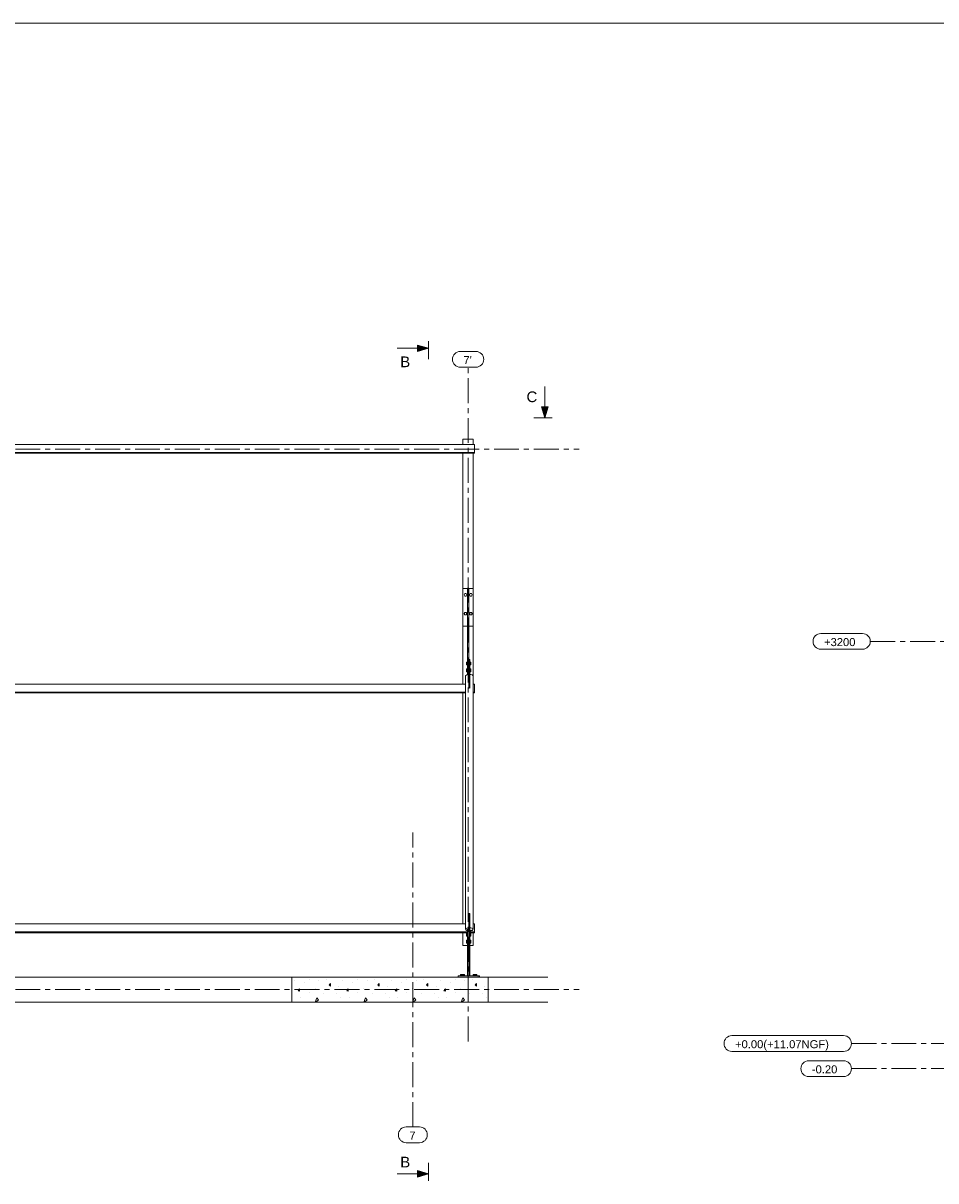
# Model space of a CAD drawing. Header units: millimetres. Extents: x 3 to 1173, y 5 to 825.
# Tile 9 of 22: x 371 to 662, y 457 to 825. Entities that reach past the tile are written whole.
import ezdxf

# ---------------------------------------------------------------- set-up
doc = ezdxf.new("R2010")
doc.units = ezdxf.units.MM
doc.linetypes.add('AXES', pattern=[12.7, 7.9375, -1.5875, 1.5875, -1.5875])
for name, color, linetype, lineweight in [('Boulon', 7, 'Continuous', 0), ('Classe 1', 7, 'Continuous', 0), ('Classe 2', 1, 'Continuous', 0), ('Couper', 6, 'Continuous', 0), ('Feuille dessin', 5, 'Continuous', 0), ('Maillage', 1, 'Continuous', 0)]:
    doc.layers.add(name, color=color, linetype=linetype, lineweight=lineweight)
doc.styles.add('ARIAL', font='ARIAL.TTF')

# ---------------------------------------------------------------- blocks, each defined once
blk = doc.blocks.new('*A7')
at = {"layer": 'Classe 1', "linetype": 'Continuous', "lineweight": 0}
for p, q in [((63.7, 520.8), (63.7, 520.8)), ((66.02, 520.65), (66.02, 520.65)), ((68.65, 520.65), (68.94, 521.37)), ((69.49, 521.37), (68.65, 520.65)), ((73.45, 520.96), (73.45, 520.96)), ((76.39, 519.88), (76.39, 519.88)), ((79.18, 520.8), (79.18, 520.8)), ((81.5, 520.65), (81.5, 520.65)), ((84.13, 520.65), (84.42, 521.37)), ((84.98, 521.37), (84.13, 520.65)), ((88.93, 520.96), (88.93, 520.96)), ((91.88, 519.88), (91.88, 519.88)), ((94.66, 520.8), (94.66, 520.8)), ((96.99, 520.65), (96.99, 520.65)), ((99.62, 520.65), (99.91, 521.37)), ((100.46, 521.37), (99.62, 520.65)), ((104.42, 520.96), (104.42, 520.96)), ((107.36, 519.88), (107.36, 519.88)), ((110.15, 520.8), (110.15, 520.8)), ((112.47, 520.65), (112.47, 520.65)), ((115.1, 520.65), (115.39, 521.37)), ((115.94, 521.37), (115.1, 520.65)), ((119.9, 520.96), (119.9, 520.96)), ((122.84, 519.88), (122.84, 519.88)), ((125.63, 520.8), (125.63, 520.8)), ((127.95, 520.65), (127.95, 520.65)), ((130.59, 520.65), (130.87, 521.37)), ((131.43, 521.37), (130.59, 520.65)), ((135.39, 520.96), (135.39, 520.96)), ((138.33, 519.88), (138.33, 519.88)), ((141.11, 520.8), (141.11, 520.8)), ((143.44, 520.65), (143.44, 520.65)), ((146.07, 520.65), (146.36, 521.37)), ((146.91, 521.37), (146.07, 520.65)), ((150.87, 520.96), (150.87, 520.96)), ((153.81, 519.88), (153.81, 519.88)), ((214.91, 520.13), (214.91, 520.13)), ((216.77, 521.22), (216.77, 521.22)), ((219.71, 520.6), (219.71, 520.6)), ((222.81, 520.29), (222.81, 520.29)), ((225.13, 520.75), (225.13, 520.75)), ((230.4, 520.13), (230.4, 520.13)), ((232.26, 521.22), (232.26, 521.22)), ((235.2, 520.6), (235.2, 520.6)), ((238.29, 520.29), (238.29, 520.29)), ((240.62, 520.75), (240.62, 520.75)), ((245.88, 520.13), (245.88, 520.13)), ((247.74, 521.22), (247.74, 521.22)), ((250.68, 520.6), (250.68, 520.6)), ((253.78, 520.29), (253.78, 520.29)), ((256.1, 520.75), (256.1, 520.75)), ((457.47, 520.13), (457.47, 520.13)), ((459.33, 521.22), (459.33, 521.22)), ((462.27, 520.6), (462.27, 520.6)), ((465.37, 520.29), (465.37, 520.29)), ((467.69, 520.75), (467.69, 520.75)), ((472.96, 520.13), (472.96, 520.13)), ((474.82, 521.22), (474.82, 521.22)), ((477.76, 520.6), (477.76, 520.6)), ((480.85, 520.29), (480.85, 520.29)), ((483.18, 520.75), (483.18, 520.75)), ((488.44, 520.13), (488.44, 520.13)), ((490.3, 521.22), (490.3, 521.22)), ((493.24, 520.6), (493.24, 520.6)), ((496.34, 520.29), (496.34, 520.29)), ((498.66, 520.75), (498.66, 520.75)), ((503.92, 520.13), (503.92, 520.13)), ((505.78, 521.22), (505.78, 521.22)), ((508.72, 520.6), (508.72, 520.6)), ((511.82, 520.29), (511.82, 520.29)), ((514.14, 520.75), (514.14, 520.75)), ((61.99, 518.79), (61.99, 518.79)), ((63.7, 516.78), (63.08, 516.31)), ((63.08, 516.31), (63.39, 515.85)), ((63.39, 515.85), (63.7, 516.78)), ((65.55, 517.24), (65.55, 517.24)), ((66.48, 518.64), (66.48, 518.64)), ((67.72, 516.62), (67.72, 516.62)), ((70.2, 518.02), (70.2, 518.02)), ((72.06, 516.62), (71.59, 516.47)), ((71.59, 516.47), (71.75, 516.16)), ((71.75, 516.16), (72.06, 516.62)), ((72.21, 518.95), (72.21, 518.95)), ((74.69, 518.48), (74.69, 518.48)), ((77.48, 518.79), (77.48, 518.79)), ((79.18, 516.78), (78.56, 516.31)), ((78.56, 516.31), (78.87, 515.85)), ((78.87, 515.85), (79.18, 516.78)), ((81.04, 517.24), (81.04, 517.24)), ((81.97, 518.64), (81.97, 518.64)), ((83.21, 516.62), (83.21, 516.62)), ((85.68, 518.02), (85.68, 518.02)), ((87.54, 516.62), (87.08, 516.47)), ((87.08, 516.47), (87.23, 516.16)), ((87.23, 516.16), (87.54, 516.62)), ((87.7, 518.95), (87.7, 518.95)), ((90.17, 518.48), (90.17, 518.48)), ((92.96, 518.79), (92.96, 518.79)), ((94.66, 516.78), (94.04, 516.31)), ((94.04, 516.31), (94.35, 515.85)), ((94.35, 515.85), (94.66, 516.78)), ((96.52, 517.24), (96.52, 517.24)), ((97.45, 518.64), (97.45, 518.64)), ((98.69, 516.62), (98.69, 516.62)), ((101.17, 518.02), (101.17, 518.02)), ((103.02, 516.62), (102.56, 516.47)), ((102.56, 516.47), (102.72, 516.16)), ((102.72, 516.16), (103.02, 516.62)), ((103.18, 518.95), (103.18, 518.95)), ((105.66, 518.48), (105.66, 518.48)), ((108.44, 518.79), (108.44, 518.79)), ((110.15, 516.78), (109.53, 516.31)), ((109.53, 516.31), (109.84, 515.85)), ((109.84, 515.85), (110.15, 516.78)), ((112.01, 517.24), (112.01, 517.24)), ((112.93, 518.64), (112.93, 518.64)), ((114.17, 516.62), (114.17, 516.62)), ((116.65, 518.02), (116.65, 518.02)), ((118.51, 516.62), (118.04, 516.47)), ((118.04, 516.47), (118.2, 516.16)), ((118.2, 516.16), (118.51, 516.62)), ((118.66, 518.95), (118.66, 518.95)), ((121.14, 518.48), (121.14, 518.48)), ((123.93, 518.79), (123.93, 518.79)), ((125.63, 516.78), (125.01, 516.31)), ((125.01, 516.31), (125.32, 515.85)), ((125.32, 515.85), (125.63, 516.78)), ((127.49, 517.24), (127.49, 517.24)), ((128.42, 518.64), (128.42, 518.64)), ((129.66, 516.62), (129.66, 516.62)), ((132.13, 518.02), (132.13, 518.02)), ((133.99, 516.62), (133.53, 516.47)), ((133.53, 516.47), (133.68, 516.16)), ((133.68, 516.16), (133.99, 516.62)), ((134.15, 518.95), (134.15, 518.95)), ((136.62, 518.48), (136.62, 518.48)), ((139.41, 518.79), (139.41, 518.79)), ((141.11, 516.78), (140.5, 516.31)), ((140.5, 516.31), (140.81, 515.85)), ((140.81, 515.85), (141.11, 516.78)), ((142.97, 517.24), (142.97, 517.24)), ((143.9, 518.64), (143.9, 518.64)), ((145.14, 516.62), (145.14, 516.62)), ((147.62, 518.02), (147.62, 518.02)), ((149.48, 516.62), (149.01, 516.47)), ((149.01, 516.47), (149.17, 516.16)), ((149.17, 516.16), (149.48, 516.62)), ((149.63, 518.95), (149.63, 518.95)), ((152.11, 518.48), (152.11, 518.48)), ((154.9, 518.79), (154.9, 518.79)), ((156.14, 516.43), (155.98, 516.31)), ((155.98, 516.31), (156.14, 516.07)), ((216.62, 517.66), (216.15, 517.04)), ((216.15, 517.04), (216.62, 516.88)), ((216.62, 516.88), (216.62, 517.66)), ((218.16, 519.51), (218.16, 519.51)), ((219.71, 516.42), (219.71, 516.42)), ((221.57, 517.66), (221.57, 517.66)), ((224.36, 516.11), (224.36, 516.11)), ((226.53, 519.36), (226.06, 518.89)), ((226.06, 518.89), (226.53, 518.43)), ((226.53, 518.43), (226.53, 519.36)), ((228.54, 516.11), (228.54, 516.11)), ((229.16, 518.43), (229.16, 518.43)), ((232.1, 517.66), (231.64, 517.04)), ((231.64, 517.04), (232.1, 516.88)), ((232.1, 516.88), (232.1, 517.66)), ((233.65, 519.51), (233.65, 519.51)), ((235.2, 516.42), (235.2, 516.42)), ((237.06, 517.66), (237.06, 517.66)), ((239.84, 516.11), (239.84, 516.11)), ((242.01, 519.36), (241.55, 518.89)), ((241.55, 518.89), (242.01, 518.43)), ((242.01, 518.43), (242.01, 519.36)), ((244.02, 516.11), (244.02, 516.11)), ((244.64, 518.43), (244.64, 518.43)), ((247.58, 517.66), (247.12, 517.04)), ((247.12, 517.04), (247.58, 516.88)), ((247.58, 516.88), (247.58, 517.66)), ((249.13, 519.51), (249.13, 519.51)), ((250.68, 516.42), (250.68, 516.42)), ((252.54, 517.66), (252.54, 517.66)), ((255.33, 516.11), (255.33, 516.11)), ((459.18, 517.66), (458.71, 517.04)), ((458.71, 517.04), (459.18, 516.88)), ((459.18, 516.88), (459.18, 517.66)), ((460.72, 519.51), (460.72, 519.51)), ((462.27, 516.42), (462.27, 516.42)), ((464.13, 517.66), (464.13, 517.66)), ((466.92, 516.11), (466.92, 516.11)), ((469.09, 519.36), (468.62, 518.89)), ((468.62, 518.89), (469.09, 518.43)), ((469.09, 518.43), (469.09, 519.36)), ((471.1, 516.11), (471.1, 516.11)), ((471.72, 518.43), (471.72, 518.43)), ((474.66, 517.66), (474.2, 517.04)), ((474.2, 517.04), (474.66, 516.88)), ((474.66, 516.88), (474.66, 517.66)), ((476.21, 519.51), (476.21, 519.51)), ((477.76, 516.42), (477.76, 516.42)), ((479.62, 517.66), (479.62, 517.66)), ((482.4, 516.11), (482.4, 516.11)), ((484.57, 519.36), (484.11, 518.89)), ((484.11, 518.89), (484.57, 518.43)), ((484.57, 518.43), (484.57, 519.36)), ((486.58, 516.11), (486.58, 516.11)), ((487.2, 518.43), (487.2, 518.43)), ((490.14, 517.66), (489.68, 517.04)), ((489.68, 517.04), (490.14, 516.88)), ((490.14, 516.88), (490.14, 517.66)), ((491.69, 519.51), (491.69, 519.51)), ((493.24, 516.42), (493.24, 516.42)), ((495.1, 517.66), (495.1, 517.66)), ((497.89, 516.11), (497.89, 516.11)), ((500.05, 519.36), (499.59, 518.89)), ((499.59, 518.89), (500.05, 518.43)), ((500.05, 518.43), (500.05, 519.36)), ((502.07, 516.11), (502.07, 516.11)), ((502.69, 518.43), (502.69, 518.43)), ((505.63, 517.66), (505.16, 517.04)), ((505.16, 517.04), (505.63, 516.88)), ((505.63, 516.88), (505.63, 517.66)), ((507.18, 519.51), (507.18, 519.51)), ((508.72, 516.42), (508.72, 516.42)), ((510.58, 517.66), (510.58, 517.66)), ((513.37, 516.11), (513.37, 516.11)), ((515.54, 519.36), (515.07, 518.89)), ((515.07, 518.89), (515.54, 518.43)), ((515.54, 518.43), (515.54, 519.36)), ((517.55, 516.11), (517.55, 516.11)), ((518.17, 518.43), (518.17, 518.43)), ((62.61, 513.99), (62.61, 513.99)), ((66.02, 514.46), (66.02, 514.46)), ((69.58, 514.3), (69.58, 514.3)), ((73.76, 515.54), (73.76, 515.54)), ((75.15, 513.53), (75.15, 513.53)), ((75.93, 515.39), (75.93, 515.39)), ((78.1, 513.99), (78.1, 513.99)), ((81.5, 514.46), (81.5, 514.46)), ((85.06, 514.3), (85.06, 514.3)), ((89.24, 515.54), (89.24, 515.54)), ((90.64, 513.53), (90.64, 513.53)), ((91.41, 515.39), (91.41, 515.39)), ((93.58, 513.99), (93.58, 513.99)), ((96.99, 514.46), (96.99, 514.46)), ((100.55, 514.3), (100.55, 514.3)), ((104.73, 515.54), (104.73, 515.54)), ((106.12, 513.53), (106.12, 513.53)), ((106.9, 515.39), (106.9, 515.39)), ((109.06, 513.99), (109.06, 513.99)), ((112.47, 514.46), (112.47, 514.46)), ((116.03, 514.3), (116.03, 514.3)), ((120.21, 515.54), (120.21, 515.54)), ((121.61, 513.53), (121.61, 513.53)), ((122.38, 515.39), (122.38, 515.39)), ((124.55, 513.99), (124.55, 513.99)), ((127.95, 514.46), (127.95, 514.46)), ((131.51, 514.3), (131.51, 514.3)), ((135.7, 515.54), (135.7, 515.54)), ((137.09, 513.53), (137.09, 513.53)), ((137.86, 515.39), (137.86, 515.39)), ((140.03, 513.99), (140.03, 513.99)), ((143.44, 514.46), (143.44, 514.46)), ((147, 514.3), (147, 514.3)), ((151.18, 515.54), (151.18, 515.54)), ((152.57, 513.53), (152.57, 513.53)), ((153.35, 515.39), (153.35, 515.39)), ((155.51, 513.99), (155.51, 513.99)), ((214.29, 514.71), (214.29, 514.71)), ((216.93, 514.87), (216.93, 514.87)), ((221.65, 513.37), (222.19, 514.71)), ((222.66, 514.09), (221.81, 513.37)), ((222.19, 514.71), (222.66, 514.09)), ((226.37, 513.48), (226.37, 513.48)), ((229.78, 514.71), (229.78, 514.71)), ((232.41, 514.87), (232.41, 514.87)), ((237.14, 513.37), (237.67, 514.71)), ((238.14, 514.09), (237.3, 513.37)), ((237.67, 514.71), (238.14, 514.09)), ((241.86, 513.48), (241.86, 513.48)), ((245.26, 514.71), (245.26, 514.71)), ((247.89, 514.87), (247.89, 514.87)), ((252.62, 513.37), (253.16, 514.71)), ((253.62, 514.09), (252.78, 513.37)), ((253.16, 514.71), (253.62, 514.09)), ((456.85, 514.71), (456.85, 514.71)), ((459.49, 514.87), (459.49, 514.87)), ((464.21, 513.37), (464.75, 514.71)), ((465.22, 514.09), (464.37, 513.37)), ((464.75, 514.71), (465.22, 514.09)), ((468.93, 513.48), (468.93, 513.48)), ((472.34, 514.71), (472.34, 514.71)), ((474.97, 514.87), (474.97, 514.87)), ((479.7, 513.37), (480.23, 514.71)), ((480.7, 514.09), (479.86, 513.37)), ((480.23, 514.71), (480.7, 514.09)), ((484.42, 513.48), (484.42, 513.48)), ((487.82, 514.71), (487.82, 514.71)), ((490.45, 514.87), (490.45, 514.87)), ((495.18, 513.37), (495.72, 514.71)), ((496.18, 514.09), (495.34, 513.37)), ((495.72, 514.71), (496.18, 514.09)), ((499.9, 513.48), (499.9, 513.48)), ((503.31, 514.71), (503.31, 514.71)), ((505.94, 514.87), (505.94, 514.87)), ((510.67, 513.37), (511.2, 514.71)), ((511.67, 514.09), (510.82, 513.37)), ((511.2, 514.71), (511.67, 514.09)), ((515.38, 513.48), (515.38, 513.48)), ((518.79, 514.71), (518.79, 514.71))]:
    blk.add_line(p, q, dxfattribs=at)
blk = doc.blocks.new('*A28')
at = {"layer": 'Feuille dessin', "linetype": 'Continuous', "lineweight": 0}
blk.add_line((1173, 825), (5, 825), dxfattribs=at)
blk = doc.blocks.new('*A31')
at = {"layer": 'Maillage', "linetype": 'AXES', "lineweight": 0}
blk.add_line((51.22, 517.37), (548.25, 517.37), dxfattribs=at)
at = {"layer": 'Maillage', "style": 'ARIAL'}
blk.add_text('A', height=2.55, dxfattribs=at).set_placement((45.05, 515.87))
blk = doc.blocks.new('*A34')
at = {"layer": 'Maillage', "linetype": 'AXES', "lineweight": 0}
blk.add_line((51.22, 689.37), (548.25, 689.37), dxfattribs=at)
at = {"layer": 'Maillage', "style": 'ARIAL'}
blk.add_text("A'", height=2.55, dxfattribs=at).set_placement((44.29, 687.87))
blk = doc.blocks.new('*A35')
at = {"layer": 'Couper'}
for points in [[(62.58, 702.87), (61.53, 699.37), (60.48, 702.87)], [(538.36, 702.87), (537.31, 699.37), (536.26, 702.87)]]:
    blk.add_hatch(color=256, dxfattribs=at).paths.add_polyline_path(points, flags=17)
at = {"layer": 'Couper', "linetype": 'Continuous', "lineweight": 0}
for p, q in [((61.53, 709.37), (61.53, 709.37)), ((61.53, 709.37), (61.53, 699.37)), ((537.31, 709.37), (537.31, 709.37)), ((537.31, 709.37), (537.31, 699.37)), ((61.53, 699.37), (60.48, 702.87)), ((62.58, 702.87), (60.48, 702.87)), ((61.53, 699.37), (62.58, 702.87)), ((537.31, 699.37), (536.26, 702.87)), ((538.36, 702.87), (536.26, 702.87)), ((537.31, 699.37), (538.36, 702.87)), ((65.03, 699.37), (59.25, 699.37)), ((539.58, 699.37), (533.81, 699.37))]:
    blk.add_line(p, q, dxfattribs=at)
at = {"layer": 'Couper', "style": 'ARIAL'}
for p in [(63.53, 704.37), (531.46, 704.37)]:
    blk.add_text('C', height=3.4, dxfattribs=at).set_placement(p)
blk = doc.blocks.new('*A80')
at = {"layer": 'Classe 2', "linetype": 'Continuous', "lineweight": 0}
for p, q in [((84.54, 538.31), (84.93, 538.31)), ((84.54, 535.5), (84.54, 538.31)), ((87.35, 538.31), (512.05, 538.31)), ((514.47, 538.31), (514.86, 538.31)), ((514.86, 538.31), (514.86, 535.5)), ((84.54, 535.75), (85.94, 535.75)), ((84.54, 535.74), (85.94, 535.74)), ((84.54, 535.52), (85.94, 535.52)), ((84.54, 535.5), (85.94, 535.5)), ((86.74, 535.75), (512.66, 535.75)), ((86.74, 535.74), (512.66, 535.74)), ((86.74, 535.52), (512.66, 535.52)), ((86.74, 535.5), (233.62, 535.5)), ((236.95, 535.5), (357.57, 535.5)), ((360.9, 535.5), (512.66, 535.5)), ((513.46, 535.75), (514.86, 535.75)), ((513.46, 535.74), (514.86, 535.74)), ((513.46, 535.52), (514.86, 535.52)), ((513.46, 535.5), (514.86, 535.5))]:
    blk.add_line(p, q, dxfattribs=at)
blk = doc.blocks.new('*A81')
at = {"layer": 'Classe 2', "linetype": 'Continuous', "lineweight": 0}
for p, q in [((514.86, 690.9), (84.54, 690.9)), ((84.54, 688.09), (84.54, 690.9)), ((514.86, 688.09), (514.86, 690.9)), ((84.54, 688.35), (514.86, 688.35)), ((84.54, 688.33), (514.86, 688.33)), ((84.54, 688.11), (514.86, 688.11)), ((84.54, 688.09), (233.62, 688.09)), ((238.57, 688.09), (355.95, 688.09)), ((360.9, 688.09), (514.86, 688.09))]:
    blk.add_line(p, q, dxfattribs=at)
blk = doc.blocks.new('*A82')
at = {"layer": 'Classe 2', "linetype": 'Continuous', "lineweight": 0}
for p, q in [((84.54, 614.61), (84.93, 614.61)), ((84.54, 611.8), (84.54, 614.61)), ((84.54, 612.05), (84.93, 612.05)), ((84.54, 612.04), (84.93, 612.04)), ((84.54, 611.81), (84.93, 611.81)), ((84.54, 611.8), (84.93, 611.8)), ((87.35, 614.61), (512.05, 614.61)), ((87.35, 612.05), (512.05, 612.05)), ((87.35, 612.04), (512.05, 612.04)), ((87.35, 611.81), (512.05, 611.81)), ((87.35, 611.8), (512.05, 611.8)), ((514.47, 614.61), (514.86, 614.61)), ((514.47, 612.05), (514.86, 612.05)), ((514.47, 612.04), (514.86, 612.04)), ((514.47, 611.81), (514.86, 611.81)), ((514.47, 611.8), (514.86, 611.8)), ((514.86, 614.61), (514.86, 611.8))]:
    blk.add_line(p, q, dxfattribs=at)
blk = doc.blocks.new('*A83')
at = {"layer": 'Classe 1', "linetype": 'Continuous', "lineweight": 0}
for p, q in [((156.14, 521.37), (61.22, 521.37)), ((156.14, 521.37), (214.14, 521.37)), ((156.14, 513.37), (156.14, 521.37)), ((214.14, 521.37), (214.14, 513.37)), ((214.14, 521.37), (256.7, 521.37)), ((256.7, 521.37), (456.7, 521.37)), ((256.7, 513.37), (256.7, 521.37)), ((456.7, 521.37), (456.7, 513.37)), ((456.7, 521.37), (519.26, 521.37)), ((519.26, 521.37), (538.25, 521.37)), ((519.26, 521.37), (519.26, 513.37)), ((61.22, 513.37), (156.14, 513.37)), ((156.14, 513.37), (214.14, 513.37)), ((214.14, 513.37), (256.7, 513.37)), ((256.7, 513.37), (456.7, 513.37)), ((456.7, 513.37), (519.26, 513.37)), ((519.26, 513.37), (538.25, 513.37))]:
    blk.add_line(p, q, dxfattribs=at)
blk = doc.blocks.new('*A110')
at = {"layer": 'Maillage', "linetype": 'AXES', "lineweight": 0}
blk.add_line((495.26, 473.66), (495.26, 567.37), dxfattribs=at)
at = {"layer": 'Maillage', "style": 'ARIAL'}
blk.add_text('7', height=2.55, dxfattribs=at).set_placement((494.15, 469.66))
blk = doc.blocks.new('*A111')
at = {"layer": 'Maillage', "linetype": 'Continuous', "lineweight": 0}
for p, q in [((493.15, 473.66), (497.37, 473.66)), ((493.15, 468.66), (497.37, 468.66))]:
    blk.add_line(p, q, dxfattribs=at)
for centre, start, end in [((493.15, 471.16), 90, 270), ((497.37, 471.16), 270, 90)]:
    blk.add_arc(centre, 2.5, start, end, dxfattribs=at)
blk = doc.blocks.new('*A113')
at = {"layer": 'Maillage', "linetype": 'AXES', "lineweight": 0}
blk.add_line((512.86, 500.87), (512.86, 715.49), dxfattribs=at)
at = {"layer": 'Maillage', "style": 'ARIAL'}
blk.add_text("7'", height=2.55, dxfattribs=at).set_placement((511.37, 716.49))
blk = doc.blocks.new('*A114')
at = {"layer": 'Maillage', "linetype": 'Continuous', "lineweight": 0}
for p, q in [((510.37, 720.49), (515.35, 720.49)), ((510.37, 715.49), (515.35, 715.49))]:
    blk.add_line(p, q, dxfattribs=at)
for centre, start, end in [((510.37, 717.99), 90, 270), ((515.35, 717.99), 270, 90)]:
    blk.add_arc(centre, 2.5, start, end, dxfattribs=at)
blk = doc.blocks.new('*A115')
at = {"layer": 'Couper'}
for points in [[(496.76, 722.55), (500.26, 721.5), (496.76, 720.45)], [(496.76, 459.83), (500.26, 458.78), (496.76, 457.73)]]:
    blk.add_hatch(color=256, dxfattribs=at).paths.add_polyline_path(points, flags=17)
at = {"layer": 'Couper', "linetype": 'Continuous', "lineweight": 0}
for p, q in [((500.26, 721.5), (496.76, 722.55)), ((496.76, 722.55), (496.76, 720.45)), ((500.26, 723.77), (500.26, 718)), ((490.26, 721.5), (490.26, 721.5)), ((490.26, 721.5), (500.26, 721.5)), ((500.26, 721.5), (496.76, 720.45)), ((500.26, 462.28), (500.26, 456.51)), ((490.26, 458.78), (490.26, 458.78)), ((490.26, 458.78), (500.26, 458.78)), ((500.26, 458.78), (496.76, 459.83)), ((496.76, 459.83), (496.76, 457.73)), ((500.26, 458.78), (496.76, 457.73))]:
    blk.add_line(p, q, dxfattribs=at)
at = {"layer": 'Couper', "style": 'ARIAL'}
for p in [(491.26, 715.5), (491.26, 460.78)]:
    blk.add_text('B', height=3.4, dxfattribs=at).set_placement(p)
blk = doc.blocks.new('*A116')
at = {"layer": 'Boulon', "linetype": 'Continuous', "lineweight": 0}
for p, q in [((512.34, 534.36), (512.34, 535.24)), ((512.34, 535.24), (512.66, 535.24)), ((512.34, 534.99), (512.66, 534.99)), ((512.34, 534.55), (512.66, 534.55)), ((512.34, 534.36), (512.66, 534.36)), ((513.46, 535.24), (513.78, 535.24)), ((513.46, 534.99), (513.78, 534.99)), ((513.46, 534.55), (513.78, 534.55)), ((513.46, 534.36), (513.78, 534.36)), ((513.78, 535.24), (513.78, 534.36)), ((512.34, 532.2), (512.34, 533.07)), ((512.34, 533.07), (512.66, 533.07)), ((512.34, 532.82), (512.66, 532.82)), ((512.34, 532.39), (512.66, 532.39)), ((512.34, 532.2), (512.66, 532.2)), ((513.46, 533.07), (513.78, 533.07)), ((513.46, 532.82), (513.78, 532.82)), ((513.46, 532.39), (513.78, 532.39)), ((513.46, 532.2), (513.78, 532.2)), ((513.78, 533.07), (513.78, 532.2))]:
    blk.add_line(p, q, dxfattribs=at)
blk = doc.blocks.new('*A117')
at = {"layer": 'Classe 2', "linetype": 'Continuous', "lineweight": 0}
for p, q in [((513.06, 536.57), (512.66, 536.57)), ((512.66, 536.57), (512.66, 521.77)), ((513.06, 536.57), (513.06, 521.77)), ((512.66, 523.77), (513.06, 523.77)), ((512.66, 521.77), (513.06, 521.77))]:
    blk.add_line(p, q, dxfattribs=at)
blk = doc.blocks.new('*A118')
at = {"layer": 'Classe 2', "linetype": 'Continuous', "lineweight": 0}
for p, q in [((513.46, 541.63), (513.06, 541.63)), ((513.06, 541.63), (513.06, 536.57)), ((513.46, 531.41), (513.46, 541.63)), ((513.06, 531.4), (513.46, 531.4)), ((513.46, 531.4), (513.46, 531.41))]:
    blk.add_line(p, q, dxfattribs=at)
blk = doc.blocks.new('*A119')
at = {"layer": 'Classe 2', "linetype": 'Continuous', "lineweight": 0}
for p, q in [((509.66, 521.37), (509.66, 521.77)), ((509.66, 521.77), (516.06, 521.77)), ((516.06, 521.77), (516.06, 521.37))]:
    blk.add_line(p, q, dxfattribs=at)
blk = doc.blocks.new('*A120')
at = {"layer": 'Boulon', "linetype": 'Continuous', "lineweight": 0}
for p, q in [((510.44, 521.77), (510.44, 522.2)), ((510.44, 522.2), (511.27, 522.2)), ((510.65, 521.77), (510.65, 522.2)), ((511.07, 521.77), (511.07, 522.2)), ((511.27, 521.77), (511.27, 522.2)), ((514.44, 521.77), (514.44, 522.2)), ((514.44, 522.2), (515.27, 522.2)), ((514.65, 521.77), (514.65, 522.2)), ((515.07, 521.77), (515.07, 522.2)), ((515.27, 521.77), (515.27, 522.2))]:
    blk.add_line(p, q, dxfattribs=at)
blk = doc.blocks.new('*A121')
at = {"layer": 'Classe 2', "linetype": 'Continuous', "lineweight": 0}
for p, q in [((512.14, 617.4), (512.05, 617.2)), ((512.05, 536.61), (512.05, 617.2)), ((512.41, 617.57), (512.14, 617.4)), ((512.8, 617.68), (512.41, 617.57)), ((513.06, 617.7), (512.8, 617.68)), ((513.72, 617.68), (513.46, 617.7)), ((514.11, 617.57), (513.72, 617.68)), ((514.37, 617.4), (514.11, 617.57)), ((514.47, 617.2), (514.37, 617.4)), ((514.47, 536.61), (514.47, 617.2)), ((513.26, 613.39), (513.06, 613.37)), ((513.46, 613.37), (513.26, 613.39)), ((512.05, 536.61), (512.14, 536.8)), ((512.14, 536.41), (512.05, 536.61)), ((512.14, 536.8), (512.41, 536.97)), ((512.41, 536.24), (512.14, 536.41)), ((512.26, 536.78), (512.18, 536.61)), ((512.18, 536.61), (512.26, 536.43)), ((512.5, 536.93), (512.26, 536.78)), ((512.26, 536.43), (512.5, 536.28)), ((512.41, 536.97), (512.8, 537.09)), ((512.66, 536.17), (512.41, 536.24)), ((512.85, 537.04), (512.5, 536.93)), ((512.5, 536.28), (512.66, 536.23)), ((512.8, 537.09), (513.06, 537.11)), ((513.06, 537.05), (512.85, 537.04)), ((513.46, 537.11), (513.72, 537.09)), ((513.67, 537.04), (513.46, 537.05)), ((513.46, 536.16), (513.67, 536.18)), ((513.72, 536.13), (513.46, 536.1)), ((514.02, 536.93), (513.67, 537.04)), ((513.67, 536.18), (514.02, 536.28)), ((513.72, 537.09), (514.11, 536.97)), ((514.11, 536.24), (513.72, 536.13)), ((514.26, 536.78), (514.02, 536.93)), ((514.02, 536.28), (514.26, 536.43)), ((514.11, 536.97), (514.37, 536.8)), ((514.37, 536.41), (514.11, 536.24)), ((514.34, 536.61), (514.26, 536.78)), ((514.26, 536.43), (514.34, 536.61)), ((514.37, 536.8), (514.47, 536.61)), ((514.47, 536.61), (514.37, 536.41))]:
    blk.add_line(p, q, dxfattribs=at)
blk = doc.blocks.new('*A122')
at = {"layer": 'Boulon', "linetype": 'Continuous', "lineweight": 0}
for p, q in [((511.99, 688.33), (512.02, 688.31)), ((512.02, 688.31), (512.05, 688.33)), ((512.02, 688.31), (512.02, 688.33)), ((512.02, 688.33), (512.02, 688.33)), ((512.02, 688.33), (512.02, 688.33)), ((513.67, 688.33), (513.7, 688.31)), ((513.7, 688.31), (513.73, 688.33)), ((513.7, 688.31), (513.7, 688.33)), ((513.7, 688.33), (513.7, 688.33)), ((513.7, 688.33), (513.7, 688.33))]:
    blk.add_line(p, q, dxfattribs=at)
blk = doc.blocks.new('*A123')
at = {"layer": 'Boulon', "linetype": 'Continuous', "lineweight": 0}
for p, q in [((512.34, 621.61), (512.34, 620.73)), ((512.34, 621.61), (512.66, 621.61)), ((512.34, 621.36), (512.66, 621.36)), ((512.34, 620.92), (512.66, 620.92)), ((512.34, 620.73), (512.66, 620.73)), ((512.34, 619.44), (512.34, 618.57)), ((512.34, 619.44), (512.66, 619.44)), ((512.34, 619.19), (512.66, 619.19)), ((513.46, 621.61), (513.78, 621.61)), ((513.46, 621.36), (513.78, 621.36)), ((513.46, 620.92), (513.78, 620.92)), ((513.46, 620.73), (513.78, 620.73)), ((513.46, 619.44), (513.78, 619.44)), ((513.46, 619.19), (513.78, 619.19)), ((513.78, 621.61), (513.78, 620.73)), ((513.78, 619.44), (513.78, 618.57)), ((512.34, 618.75), (512.66, 618.75)), ((512.34, 618.57), (512.66, 618.57)), ((513.46, 618.75), (513.78, 618.75)), ((513.46, 618.57), (513.78, 618.57))]:
    blk.add_line(p, q, dxfattribs=at)
blk = doc.blocks.new('*A124')
at = {"layer": 'Classe 2', "linetype": 'Continuous', "lineweight": 0}
for p, q in [((512.66, 617.64), (512.66, 645.13)), ((512.66, 645.13), (513.06, 645.13)), ((513.06, 618.61), (513.06, 645.13)), ((512.66, 618.61), (513.06, 618.61))]:
    blk.add_line(p, q, dxfattribs=at)
blk = doc.blocks.new('*A125')
at = {"layer": 'Classe 2', "linetype": 'Continuous', "lineweight": 0}
for p, q in [((511.22, 645.02), (512.66, 645.02)), ((511.22, 645.02), (511.22, 633.02)), ((513.06, 645.02), (514.5, 645.02)), ((514.5, 645.02), (514.5, 633.02)), ((511.22, 633.04), (512.66, 633.04)), ((511.22, 633.02), (512.66, 633.02)), ((514.5, 633.04), (513.06, 633.04)), ((513.06, 633.02), (514.5, 633.02))]:
    blk.add_line(p, q, dxfattribs=at)
blk = doc.blocks.new('*A126')
at = {"layer": 'Boulon', "linetype": 'Continuous', "lineweight": 0}
for p, q in [((511.58, 643.04), (511.8, 643.42)), ((511.58, 643.03), (511.58, 643.04)), ((511.8, 642.66), (511.58, 643.04)), ((511.58, 643.03), (511.8, 642.65)), ((511.8, 643.42), (512.24, 643.42)), ((511.8, 642.65), (511.8, 642.66)), ((512.24, 642.66), (511.8, 642.66)), ((511.8, 642.65), (512.24, 642.65)), ((512.24, 643.42), (512.46, 643.04)), ((512.46, 643.04), (512.24, 642.66)), ((512.24, 642.65), (512.46, 643.03)), ((512.24, 642.65), (512.24, 642.66)), ((512.46, 643.03), (512.46, 643.04)), ((513.26, 643.04), (513.48, 643.42)), ((513.26, 643.03), (513.26, 643.04)), ((513.48, 642.66), (513.26, 643.04)), ((513.26, 643.03), (513.48, 642.65)), ((513.48, 643.42), (513.92, 643.42)), ((513.48, 642.65), (513.48, 642.66)), ((513.92, 642.66), (513.48, 642.66)), ((513.48, 642.65), (513.92, 642.65)), ((513.92, 643.42), (514.14, 643.04)), ((514.14, 643.04), (513.92, 642.66)), ((513.92, 642.65), (514.14, 643.03)), ((513.92, 642.65), (513.92, 642.66)), ((514.14, 643.03), (514.14, 643.04)), ((511.58, 637.05), (511.8, 637.43)), ((511.58, 637.04), (511.58, 637.05)), ((511.8, 636.67), (511.58, 637.05)), ((511.58, 637.04), (511.8, 636.66)), ((511.8, 637.43), (512.24, 637.43)), ((511.8, 636.66), (511.8, 636.67)), ((512.24, 636.67), (511.8, 636.67)), ((511.8, 636.66), (512.24, 636.66)), ((512.24, 637.43), (512.46, 637.05)), ((512.46, 637.05), (512.24, 636.67)), ((512.24, 636.66), (512.46, 637.04)), ((512.24, 636.66), (512.24, 636.67)), ((512.46, 637.04), (512.46, 637.05)), ((513.26, 637.05), (513.48, 637.43)), ((513.26, 637.04), (513.26, 637.05)), ((513.48, 636.67), (513.26, 637.05)), ((513.26, 637.04), (513.48, 636.66)), ((513.48, 637.43), (513.92, 637.43)), ((513.48, 636.66), (513.48, 636.67)), ((513.92, 636.67), (513.48, 636.67)), ((513.48, 636.66), (513.92, 636.66)), ((513.92, 637.43), (514.14, 637.05)), ((514.14, 637.05), (513.92, 636.67)), ((513.92, 636.66), (514.14, 637.04)), ((513.92, 636.66), (513.92, 636.67)), ((514.14, 637.04), (514.14, 637.05))]:
    blk.add_line(p, q, dxfattribs=at)
blk = doc.blocks.new('*A131')
at = {"layer": 'Boulon', "linetype": 'Continuous', "lineweight": 0}
for p, q in [((511.99, 612.04), (512.02, 612.02)), ((512.02, 612.02), (512.05, 612.04)), ((512.02, 612.03), (512.02, 612.04)), ((512.02, 612.03), (512.02, 612.04)), ((512.02, 612.02), (512.02, 612.03))]:
    blk.add_line(p, q, dxfattribs=at)
blk = doc.blocks.new('*A132')
at = {"layer": 'Boulon', "linetype": 'Continuous', "lineweight": 0}
for p, q in [((511.99, 535.74), (512.02, 535.72)), ((512.02, 535.72), (512.05, 535.74)), ((512.02, 535.72), (512.02, 535.74)), ((512.02, 535.74), (512.02, 535.74)), ((512.02, 535.74), (512.02, 535.74)), ((513.67, 535.74), (513.7, 535.72)), ((513.7, 535.72), (513.73, 535.74)), ((513.7, 535.72), (513.7, 535.74)), ((513.7, 535.74), (513.7, 535.74)), ((513.7, 535.74), (513.7, 535.74))]:
    blk.add_line(p, q, dxfattribs=at)
blk = doc.blocks.new('*A133')
at = {"layer": 'Classe 2', "linetype": 'Continuous', "lineweight": 0}
blk.add_line((513.46, 521.77), (513.46, 531.37), dxfattribs=at)
blk = doc.blocks.new('*A134')
at = {"layer": 'Boulon', "linetype": 'Continuous', "lineweight": 0}
for p, q in [((510.84, 521.77), (510.84, 522.2)), ((510.84, 522.2), (511.67, 522.2)), ((511.05, 521.77), (511.05, 522.2)), ((511.47, 521.77), (511.47, 522.2)), ((511.67, 521.77), (511.67, 522.2)), ((514.84, 521.77), (514.84, 522.2)), ((514.84, 522.2), (515.67, 522.2)), ((515.05, 521.77), (515.05, 522.2)), ((515.47, 521.77), (515.47, 522.2)), ((515.67, 521.77), (515.67, 522.2))]:
    blk.add_line(p, q, dxfattribs=at)
blk = doc.blocks.new('*A135')
at = {"layer": 'Classe 2', "linetype": 'Continuous', "lineweight": 0}
for p, q in [((516.06, 521.77), (516.46, 521.77)), ((516.46, 521.77), (516.46, 521.37))]:
    blk.add_line(p, q, dxfattribs=at)
blk = doc.blocks.new('*A136')
at = {"layer": 'Classe 2', "linetype": 'Continuous', "lineweight": 0}
for p, q in [((513.06, 622.41), (513.46, 622.41)), ((513.46, 622.41), (513.46, 613.37)), ((513.06, 618.61), (513.06, 613.37)), ((513.46, 613.56), (513.06, 613.56))]:
    blk.add_line(p, q, dxfattribs=at)
blk = doc.blocks.new('*A144')
at = {"layer": 'Classe 2', "linetype": 'Continuous', "lineweight": 0}
for p, q in [((511.22, 692.57), (514.5, 692.57)), ((511.22, 690.9), (511.22, 692.57)), ((514.5, 690.9), (514.5, 692.57)), ((511.22, 645.02), (511.22, 688.09)), ((514.5, 645.02), (514.5, 688.09)), ((511.22, 614.61), (511.22, 633.02)), ((514.5, 614.61), (514.5, 633.02)), ((511.22, 538.31), (511.22, 611.8)), ((514.5, 538.31), (514.5, 611.8)), ((511.22, 531.37), (511.22, 535.5)), ((514.5, 531.37), (514.5, 535.5)), ((511.22, 531.37), (512.66, 531.37)), ((513.06, 531.37), (514.5, 531.37))]:
    blk.add_line(p, q, dxfattribs=at)
blk = doc.blocks.new('*A350')
at = {"layer": 'Maillage', "linetype": 'AXES', "lineweight": 0}
blk.add_line((640.9, 628.22), (865.48, 628.22), dxfattribs=at)
at = {"layer": 'Maillage', "style": 'ARIAL'}
blk.add_text('+3200', height=2.55, dxfattribs=at).set_placement((626.17, 626.72))
blk = doc.blocks.new('*A351')
at = {"layer": 'Maillage', "linetype": 'AXES', "lineweight": 0}
blk.add_line((634.91, 500.22), (865.48, 500.22), dxfattribs=at)
at = {"layer": 'Maillage', "style": 'ARIAL'}
blk.add_text('+0.00(+11.07NGF)', height=2.55, dxfattribs=at).set_placement((597.83, 498.72))
blk = doc.blocks.new('*A352')
at = {"layer": 'Maillage', "linetype": 'AXES', "lineweight": 0}
blk.add_line((634.91, 492.22), (865.48, 492.22), dxfattribs=at)
at = {"layer": 'Maillage', "style": 'ARIAL'}
blk.add_text('-0.20', height=2.55, dxfattribs=at).set_placement((622.29, 490.72))
blk = doc.blocks.new('*A399')
at = {"layer": 'Maillage', "linetype": 'Continuous', "lineweight": 0}
for p, q in [((596.83, 502.72), (632.41, 502.72)), ((596.83, 497.72), (632.41, 497.72))]:
    blk.add_line(p, q, dxfattribs=at)
for centre, start, end in [((596.83, 500.22), 90, 270), ((632.41, 500.22), 270, 90)]:
    blk.add_arc(centre, 2.5, start, end, dxfattribs=at)
blk = doc.blocks.new('*A400')
at = {"layer": 'Maillage', "linetype": 'Continuous', "lineweight": 0}
for p, q in [((621.29, 494.72), (632.41, 494.72)), ((621.29, 489.72), (632.41, 489.72))]:
    blk.add_line(p, q, dxfattribs=at)
for centre, start, end in [((621.29, 492.22), 90, 270), ((632.41, 492.22), 270, 90)]:
    blk.add_arc(centre, 2.5, start, end, dxfattribs=at)
blk = doc.blocks.new('*A407')
at = {"layer": 'Maillage', "linetype": 'Continuous', "lineweight": 0}
for p, q in [((625.17, 630.72), (638.4, 630.72)), ((625.17, 625.72), (638.4, 625.72))]:
    blk.add_line(p, q, dxfattribs=at)
for centre, start, end in [((625.17, 628.22), 90, 270), ((638.4, 628.22), 270, 90)]:
    blk.add_arc(centre, 2.5, start, end, dxfattribs=at)

msp = doc.modelspace()

# ---------------------------------------------------------------- block references
at = {"lineweight": 0}
for name in ['*A28', '*A115', '*A114', '*A113', '*A35', '*A34', '*A81', '*A144', '*A122', '*A125', '*A124', '*A126', '*A407', '*A350', '*A123', '*A136', '*A121', '*A82', '*A131', '*A110', '*A80', '*A118', '*A132', '*A116', '*A117', '*A133', '*A83', '*A7', '*A119', '*A120', '*A134', '*A135', '*A31', '*A399', '*A351', '*A400', '*A352', '*A111']:
    msp.add_blockref(name, (0, 0), dxfattribs=at)

doc.saveas('drawing.dxf')
